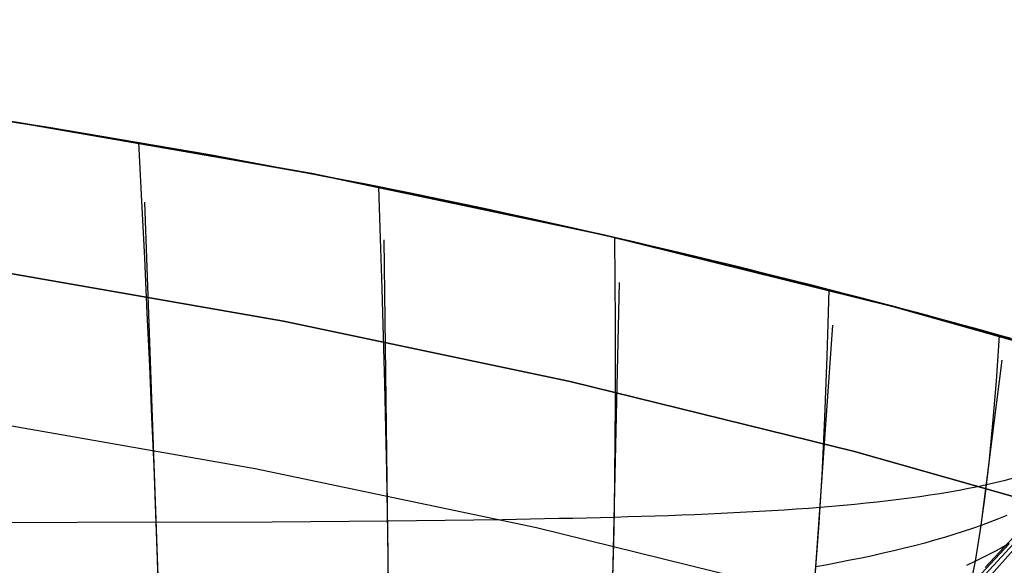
# Model space of a CAD drawing. Header units: millimetres. Extents: x -58 to 58, y -58 to 58.
# Tile 73 of 95: x 8.91 to 15.46, y 53.86 to 57.49. Entities that reach past the tile are written whole.
import ezdxf

# ---------------------------------------------------------------- set-up
doc = ezdxf.new("R2010")
doc.units = ezdxf.units.MM
doc.header["$MEASUREMENT"] = 0
doc.layers.add('Predefinito', color=5, linetype='Continuous')

msp = doc.modelspace()

# ---------------------------------------------------------------- linework, layer by layer
at = {"layer": 'Predefinito'}
for points in [[(20.3898, 53.7634), (18.5219, 54.4352), (16.632, 55.042), (14.7222, 55.5833), (12.795, 56.0584), (10.8524, 56.4666), (8.8969, 56.8075), (6.9309, 57.0808), (4.9565, 57.286), (2.9763, 57.4229), (0.9925, 57.4914), (-0.9925, 57.4914), (-2.9763, 57.4229), (-4.9565, 57.286), (-6.9309, 57.0808), (-8.8969, 56.8075), (-10.8524, 56.4666), (-12.795, 56.0584), (-14.7222, 55.5833), (-16.632, 55.042)], [(-16.632, 55.042), (-14.7222, 55.5833), (-12.795, 56.0584), (-10.8524, 56.4666), (-8.8969, 56.8075), (-6.9309, 57.0808), (-4.9565, 57.286), (-2.9763, 57.4229), (-0.9925, 57.4914), (0.9925, 57.4914), (2.9763, 57.4229), (4.9565, 57.286), (6.9309, 57.0808), (8.8969, 56.8075), (10.8524, 56.4666), (12.795, 56.0584), (14.7222, 55.5833), (16.632, 55.042), (18.5219, 54.4352), (20.3898, 53.7634)], [(-18.1998, 53.4885), (-16.3427, 54.0848), (-14.4662, 54.6167), (-12.5724, 55.0834), (-10.6637, 55.4846), (-8.7422, 55.8196), (-6.8103, 56.0881), (-4.8703, 56.2897), (-2.9245, 56.4243), (-0.9752, 56.4916), (0.9752, 56.4916), (2.9245, 56.4243), (4.8703, 56.2897), (6.8103, 56.0881), (8.7422, 55.8196), (10.6637, 55.4846), (12.5724, 55.0834), (14.4662, 54.6167), (16.3427, 54.0848), (18.1998, 53.4885), (20.0352, 52.8284), (21.8467, 52.1054)], [(21.8467, 52.1054), (20.0352, 52.8284), (18.1998, 53.4885), (16.3427, 54.0848), (14.4662, 54.6167), (12.5724, 55.0834), (10.6637, 55.4846), (8.7422, 55.8196), (6.8103, 56.0881), (4.8703, 56.2897), (2.9245, 56.4243), (0.9752, 56.4916), (-0.9752, 56.4916), (-2.9245, 56.4243), (-4.8703, 56.2897), (-6.8103, 56.0881), (-8.7422, 55.8196), (-10.6637, 55.4846), (-12.5724, 55.0834), (-14.4662, 54.6167), (-16.3427, 54.0848), (-18.1998, 53.4885)], [(21.46, 51.1832), (19.6806, 51.8934), (17.8777, 52.5418), (16.0535, 53.1275), (14.2102, 53.65), (12.3499, 54.1085), (10.4749, 54.5025), (8.5875, 54.8316), (6.6898, 55.0953), (4.7841, 55.2934), (2.8728, 55.4256), (0.958, 55.4917), (-0.958, 55.4917), (-2.8728, 55.4256), (-4.7841, 55.2934), (-6.6898, 55.0953), (-8.5875, 54.8316), (-10.4749, 54.5025), (-12.3499, 54.1085), (-14.2102, 53.65), (-16.0535, 53.1275), (-17.8777, 52.5418)], [(15.5585, 54.0827), (15.3371, 53.8442)], [(15.5585, 54.0827), (15.3371, 53.8442)]]:
    msp.add_lwpolyline(points, dxfattribs=at)
for points in [[(15.5082, 55.3692, 347.9195), (15.4507, 55.3853, 348.0006), (15.3905, 55.402, 348.0817), (15.3278, 55.4194, 348.1628), (15.2623, 55.4375, 348.2438), (15.1939, 55.4562, 348.3249), (15.1226, 55.4757, 348.406), (15.048, 55.496, 348.487), (14.9699, 55.5172, 348.5681), (14.888, 55.5392, 348.6492), (14.802, 55.5622, 348.7302), (14.7117, 55.5861, 348.8113), (14.6168, 55.6111, 348.8924), (14.5171, 55.6373, 348.9734), (14.4118, 55.6646, 349.0544), (14.3003, 55.6934, 349.1354), (14.1818, 55.7237, 349.2164), (14.0557, 55.7556, 349.2974), (13.9203, 55.7896, 349.3784), (13.8484, 55.8075, 349.4189), (13.7732, 55.8261, 349.4593), (13.6945, 55.8454, 349.4998), (13.612, 55.8656, 349.5403), (13.5253, 55.8866, 349.5808), (13.4334, 55.9088, 349.6213), (13.3351, 55.9323, 349.6618), (13.2291, 55.9575, 349.7022), (13.1141, 55.9845, 349.7427), (12.9866, 56.0143, 349.7831), (12.917, 56.0304, 349.8034), (12.8422, 56.0476, 349.8236), (12.761, 56.0661, 349.8438), (12.672, 56.0863, 349.864), (12.5745, 56.1082, 349.8842), (12.4646, 56.1328, 349.9043), (12.3355, 56.1613, 349.9244), (12.1806, 56.195, 349.9445), (11.9901, 56.2361, 349.9645), (11.7121, 56.2945, 349.9841), (11.5104, 56.3362, 349.9937), (11.2026, 56.3982, 350.0021), (10.1743, 56.5927, 350.0039), (9.0888, 56.7771, 349.9982), (7.9315, 56.9503, 350.0002)], [(8.0093, 56.9394, 29.999), (9.1474, 56.7677, 29.9984), (10.8205, 56.4727, 29.9965), (11.2313, 56.3925, 30.0034), (11.7181, 56.2933, 30.0216), (12.0157, 56.2306, 30.0412), (12.2179, 56.1869, 30.0611), (12.3722, 56.1532, 30.0812), (12.4957, 56.1258, 30.1014), (12.6015, 56.1022, 30.1215), (12.6953, 56.081, 30.1417), (12.7805, 56.0616, 30.1619), (12.8589, 56.0437, 30.1821), (12.9998, 56.0112, 30.2226), (13.1258, 55.9818, 30.2631), (13.2403, 55.9548, 30.3035), (13.346, 55.9297, 30.344), (13.4442, 55.9062, 30.3845), (13.536, 55.884, 30.425), (13.6226, 55.863, 30.4655), (13.7049, 55.8429, 30.506), (13.7834, 55.8236, 30.5465), (13.8583, 55.805, 30.587), (13.93, 55.7872, 30.6275), (14.065, 55.7533, 30.7085), (14.1906, 55.7214, 30.7896), (14.3086, 55.6912, 30.8706), (14.4198, 55.6626, 30.9516), (14.5248, 55.6353, 31.0327), (14.6244, 55.6092, 31.1137), (14.719, 55.5842, 31.1946), (14.8091, 55.5603, 31.2756), (14.8949, 55.5373, 31.3565), (14.9767, 55.5153, 31.4374), (15.0546, 55.4942, 31.5184), (15.129, 55.474, 31.5993), (15.2001, 55.4546, 31.6803), (15.268, 55.4359, 31.7612), (15.3331, 55.4179, 31.8421), (15.3954, 55.4007, 31.9231), (15.455, 55.384, 32.004), (15.5122, 55.3681, 32.085)], [(9.8356, 53.612, 345.2615), (9.8259, 53.9007, 345.8362), (9.8149, 54.2023, 346.4006), (9.8026, 54.517, 346.954), (9.7889, 54.8446, 347.4956), (9.774, 55.1851, 348.0247), (9.7578, 55.5385, 348.5404), (9.7404, 55.9047, 349.042), (9.7216, 56.2838, 349.5288), (9.7016, 56.6756, 350)], [(11.364, 53.6895, 345.157), (11.3613, 53.9426, 345.7377), (11.3575, 54.2073, 346.3092), (11.3525, 54.4833, 346.8711), (11.3464, 54.7709, 347.4225), (11.3391, 55.0698, 347.9628), (11.3307, 55.3801, 348.4914), (11.3211, 55.7018, 349.0076), (11.3104, 56.0347, 349.5107), (11.2986, 56.379, 350)], [(9.4569, 50.0362, 60), (9.6627, 50.1532, 52.0406), (9.7387, 50.3146, 48.8604), (9.7723, 50.4418, 47.2729), (9.8018, 50.6086, 45.6911), (9.8267, 50.8221, 44.1182), (9.8372, 50.9484, 43.3366), (9.8462, 51.0891, 42.5579), (9.8537, 51.2447, 41.7838), (9.8597, 51.4165, 41.0135), (9.8639, 51.605, 40.2486), (9.8663, 51.8112, 39.4887), (9.8668, 52.0359, 38.7347), (9.8655, 52.2798, 37.9871), (9.8622, 52.5427, 37.2481), (9.857, 52.8246, 36.5167), (9.85, 53.1239, 35.7969), (9.8409, 53.4451, 35.088), (9.8296, 53.7867, 34.3962), (9.7415, 56.2757, 29.6159)], [(10.8017, 50.5908, 60), (11.0934, 50.7458, 50.5146), (11.1413, 50.8233, 48.9355), (11.1862, 50.93, 47.3584), (11.2275, 51.072, 45.7862), (11.2646, 51.2552, 44.222), (11.2968, 51.4859, 42.6688), (11.3109, 51.6208, 41.8976), (11.3235, 51.77, 41.1297), (11.3346, 51.9341, 40.3666), (11.3441, 52.1138, 39.6078), (11.3519, 52.3099, 38.8543), (11.358, 52.523, 38.1064), (11.3623, 52.7529, 37.3662), (11.3649, 52.9996, 36.6325), (11.3659, 53.2618, 35.9093), (11.365, 53.5432, 35.1954), (11.3341, 56.0258, 29.6611)], [(12.0903, 51.2656, 320), (12.472, 51.4152, 330.3935), (12.5686, 51.5524, 332.9862), (12.6136, 51.6525, 334.2782), (12.6558, 51.7776, 335.5651), (12.695, 51.9308, 336.8456), (12.7309, 52.1149, 338.1181), (12.7632, 52.333, 339.3812), (12.7916, 52.588, 340.6332), (12.8157, 52.8824, 341.8723), (12.8356, 53.2165, 343.0945), (12.8441, 53.3984, 343.6977), (12.8514, 53.5901, 344.295), (12.8578, 53.7916, 344.8858), (12.8632, 54.0028, 345.4695), (12.8675, 54.2238, 346.0456), (12.8709, 54.4545, 346.6134), (12.8733, 54.6949, 347.1725), (12.8747, 54.945, 347.7222), (12.8751, 55.2046, 348.2619), (12.8745, 55.4739, 348.7912), (12.873, 55.7527, 349.3094), (12.8706, 56.041, 349.816)], [(12.0903, 51.2656, 60), (12.4313, 51.3796, 50.6449), (12.55, 51.5186, 47.5316), (12.6048, 51.6306, 45.9799), (12.6558, 51.7776, 44.4349), (12.7025, 51.965, 42.8992), (12.7443, 52.1979, 41.3755), (12.7632, 52.333, 40.619), (12.7807, 52.4814, 39.8662), (12.7967, 52.6437, 39.1179), (12.8112, 52.8204, 38.3743), (12.8241, 53.0114, 37.6372), (12.8356, 53.2165, 36.9055), (12.8457, 53.4349, 36.1829), (12.8541, 53.6695, 35.4678), (12.9009, 55.7423, 29.8979)], [(13.3071, 52.061, 320), (13.718, 52.1485, 330.0719), (13.8301, 52.241, 332.5851), (13.9338, 52.4038, 335.0875), (13.9819, 52.5175, 336.3316), (14.0272, 52.6559, 337.5694), (14.0694, 52.8212, 338.7998), (14.1083, 53.0159, 340.0215), (14.1436, 53.242, 341.233), (14.1755, 53.4995, 342.431), (14.204, 53.7883, 343.6121), (14.2291, 54.1081, 344.7726), (14.251, 54.4589, 345.9089), (14.2696, 54.8402, 347.0175), (14.2852, 55.252, 348.0948), (14.2918, 55.4692, 348.6205), (14.2977, 55.694, 349.1371)], [(13.3071, 52.061, 60), (13.741, 52.1623, 49.425), (13.8727, 52.2966, 46.4121), (13.9338, 52.4038, 44.9125), (13.9912, 52.5431, 43.4203), (14.0444, 52.7186, 41.9375), (14.0931, 52.9344, 40.4661), (14.1368, 53.1942, 39.0084), (14.1755, 53.4995, 37.569), (14.193, 53.6682, 36.8588), (14.2093, 53.8498, 36.154), (14.3222, 55.4577, 30.637)], [(14.4398, 52.9736, 320), (14.9201, 53.0551, 331.9887), (15.0213, 53.1558, 334.376), (15.1144, 53.3196, 336.749), (15.1574, 53.4292, 337.9281), (15.198, 53.5596, 339.1012), (15.2359, 53.712, 340.2671), (15.2712, 53.8866, 341.4236), (15.304, 54.0831, 342.5683), (15.3343, 54.3016, 343.6985), (15.3622, 54.5417, 344.8118), (15.3879, 54.8033, 345.9057), (15.4112, 55.0862, 346.9777), (15.4325, 55.3903, 348.0252)], [(14.4398, 52.9736, 60), (14.899, 53.0414, 48.4899), (15.0213, 53.1558, 45.624), (15.0782, 53.2457, 44.1981), (15.1319, 53.3611, 42.7787), (15.1821, 53.5049, 41.3673), (15.2286, 53.6797, 39.9654), (15.2712, 53.8866, 38.5764), (15.3103, 54.1251, 37.2045), (15.4501, 55.2245, 31.8167)], [(15.5154, 54.4363, 36.0923), (15.4604, 54.422, 36.0118), (15.4038, 54.4083, 35.9323), (15.3458, 54.395, 35.854), (15.2863, 54.3823, 35.7769), (15.2255, 54.3701, 35.7009), (15.1632, 54.3583, 35.6261), (15.0996, 54.3471, 35.5525), (15.0346, 54.3363, 35.4801), (14.9683, 54.3259, 35.4089), (14.9007, 54.316, 35.339), (14.8319, 54.3065, 35.2704), (14.7618, 54.2974, 35.2031), (14.6905, 54.2888, 35.1371), (14.618, 54.2805, 35.0725), (14.5443, 54.2726, 35.0091), (14.4694, 54.2651, 34.9472), (14.3935, 54.258, 34.8866), (14.3164, 54.2512, 34.8275), (14.2382, 54.2447, 34.7698), (14.159, 54.2386, 34.7135), (14.0788, 54.2328, 34.6587), (13.9976, 54.2273, 34.6054), (13.9154, 54.2222, 34.5537), (13.8323, 54.2172, 34.5036), (13.7483, 54.2126, 34.4551), (13.6635, 54.2083, 34.4083), (13.5778, 54.2041, 34.3632), (13.4914, 54.2003, 34.3199), (13.4041, 54.1966, 34.2783), (13.3162, 54.1932, 34.2386), (13.2276, 54.1899, 34.2008), (13.1383, 54.1869, 34.1649), (13.0483, 54.1841, 34.1309), (12.9578, 54.1814, 34.0989), (12.8667, 54.1788, 34.069), (12.7751, 54.1765, 34.0411), (12.683, 54.1742, 34.0151), (12.5904, 54.1721, 33.9911), (12.4974, 54.1701, 33.9688), (12.3102, 54.1665, 33.9292), (12.1216, 54.1633, 33.8955), (11.9319, 54.1604, 33.8669), (11.7413, 54.1579, 33.8427), (11.3583, 54.1534, 33.8043), (10.5897, 54.1461, 33.7507), (6.6898, 54.141, 33.5719)], [(15.4803, 54.1907, 37.4347), (15.425, 54.1683, 37.3569), (15.3683, 54.1464, 37.2802), (15.3103, 54.1251, 37.2045), (15.2508, 54.1043, 37.1299), (15.19, 54.084, 37.0564), (15.1279, 54.0643, 36.984), (15.0645, 54.045, 36.9128), (14.9997, 54.0263, 36.8428), (14.9338, 54.008, 36.7739), (14.8665, 53.9902, 36.7063), (14.7981, 53.9729, 36.6398), (14.7284, 53.956, 36.5746), (14.6576, 53.9396, 36.5106), (14.5856, 53.9236, 36.4479), (14.5125, 53.908, 36.3865), (14.4383, 53.8929, 36.3264), (14.363, 53.8781, 36.2676), (14.2867, 53.8637, 36.2101), (14.2093, 53.8498, 36.154)], [(15.3371, 53.8442, 320), (15.5585, 54.0827, 320)], [(15.4962, 54.0019, 58.6499), (15.2507, 53.7394, 58.6261), (14.9985, 53.4829, 58.6031), (14.7397, 53.2326, 58.581), (14.4744, 52.9886, 58.56), (14.2027, 52.7512, 58.5401), (13.9248, 52.5205, 58.5215), (13.6409, 52.2965, 58.5042), (13.3512, 52.0796, 58.4882), (13.0556, 51.8697, 58.4737), (12.7546, 51.6671, 58.4607), (12.4482, 51.4717, 58.4495), (12.1367, 51.2837, 58.4401), (11.8204, 51.103, 58.4326), (11.4995, 50.9299, 58.4268), (11.1744, 50.7642, 58.4222), (10.8454, 50.6061, 58.4185), (10.513, 50.4554, 58.4154), (10.1772, 50.3123, 58.4126), (9.8384, 50.1765, 58.4101), (9.4967, 50.048, 58.4078), (9.1523, 49.9267, 58.4054), (8.8054, 49.8124, 58.4031)], [(15.5239, 54.0032, 57.2999), (15.2839, 53.7413, 57.2524), (15.0365, 53.4857, 57.2065), (14.7818, 53.2364, 57.1624), (14.52, 52.9936, 57.1203), (14.2512, 52.7572, 57.0806), (13.9756, 52.5275, 57.0434), (13.6933, 52.3045, 57.0087), (13.4046, 52.0885, 56.9767), (13.1096, 51.8794, 56.9476), (12.8085, 51.6774, 56.9217), (12.5016, 51.4826, 56.8992), (12.1893, 51.2951, 56.8804), (11.8719, 51.1149, 56.8654), (11.5496, 50.942, 56.8537), (11.2231, 50.7765, 56.8445), (10.8926, 50.6185, 56.837), (10.5586, 50.4679, 56.8308), (10.2214, 50.3248, 56.8253), (9.8811, 50.1889, 56.8203), (9.5379, 50.0603, 56.8155), (9.192, 49.9389, 56.8109), (8.8436, 49.8244, 56.8063)], [(15.5586, 54, 55.9501), (15.3249, 53.7383, 55.8789), (15.0829, 53.4831, 55.8101), (14.8327, 53.2345, 55.744), (14.5744, 52.9926, 55.681), (14.3084, 52.7573, 55.6214), (14.0347, 52.5289, 55.5655), (13.7537, 52.3073, 55.5135), (13.4654, 52.0927, 55.4656), (13.1702, 51.8851, 55.4219), (12.8685, 51.6846, 55.383), (12.5605, 51.4913, 55.3491), (12.2466, 51.3052, 55.3209), (11.9274, 51.1263, 55.2984), (11.6032, 50.9547, 55.2808), (11.2746, 50.7904, 55.267), (10.9421, 50.6334, 55.2558), (10.6061, 50.4838, 55.2464), (10.267, 50.3415, 55.2381), (9.9248, 50.2064, 55.2306), (9.5798, 50.0784, 55.2235), (9.2322, 49.9575, 55.2165), (8.882, 49.8436, 55.2096)], [(15.496, 54.0041, 38.8721), (15.4418, 53.9739, 38.7967), (15.3863, 53.9442, 38.7223), (15.3294, 53.9151, 38.6488), (15.2712, 53.8866, 38.5764), (15.2117, 53.8586, 38.505)]]:
    msp.add_polyline3d(points, dxfattribs=at)

doc.saveas('drawing.dxf')
